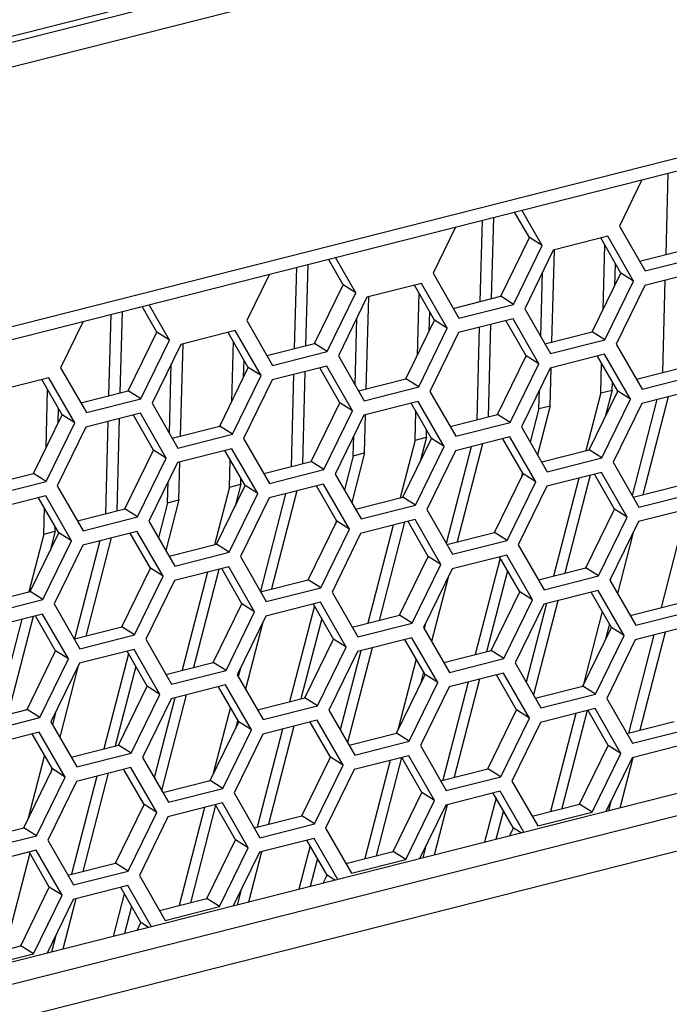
# Model space of a CAD drawing. Header units: millimetres. Extents: x 0 to 420, y 0 to 297.
# Tile 93 of 136: x 334.52 to 337.38, y 117.88 to 122.21. Entities that reach past the tile are written whole.
import ezdxf

# ---------------------------------------------------------------- set-up
doc = ezdxf.new("R2010")
doc.units = ezdxf.units.MM
doc.header["$LTSCALE"] = 23.1
doc.layers.get('0').update_dxf_attribs({"linetype": 'CONTINUOUS'})

msp = doc.modelspace()

# ---------------------------------------------------------------- linework, layer by layer
at = {"color": 7, "linetype": 'Continuous'}
for p, q in [((362.2681, 129.1872), (327.6366, 120.4005)), ((362.2525, 129.1564), (327.621, 120.3697)), ((360.9696, 128.7219), (328.9277, 120.5923)), ((330.8356, 119.9355), (359, 127.0814)), ((330.7777, 119.8633), (358.9421, 127.0091)), ((357.4416, 123.8887), (331.9567, 117.4227)), ((357.5382, 123.8141), (332.0279, 117.3417)), ((357.5902, 123.6723), (332.08, 117.1999)), ((337.3635, 121.179), (337.3731, 121.5366)), ((337.2577, 121.5074), (337.1586, 121.304)), ((336.7628, 121.253), (336.6982, 121.3654)), ((336.8186, 121.2177), (336.7292, 121.3733)), ((336.5473, 120.9719), (336.5569, 121.3296)), ((336.5971, 120.9846), (336.6067, 121.3422)), ((336.4388, 121.2996), (336.3397, 121.0962)), ((337.1586, 121.304), (337.2722, 121.1064)), ((336.637, 120.9947), (336.7628, 121.253)), ((336.8186, 121.2177), (336.7628, 121.253)), ((337.1075, 121.2593), (336.868, 121.1985)), ((337.1653, 121.0971), (337.0765, 121.2514)), ((337.2211, 121.0618), (337.1075, 121.2593)), ((336.6927, 120.9594), (336.8186, 121.2177)), ((336.868, 121.1985), (336.7422, 120.9403)), ((336.8621, 120.7938), (336.873, 121.1984)), ((337.0867, 120.9359), (337.0944, 121.2203)), ((337.2474, 121.1496), (337.4559, 121.2025)), ((335.9439, 121.0452), (335.8792, 121.1576)), ((335.9997, 121.0099), (335.9102, 121.1655)), ((337.2722, 121.1064), (337.5117, 121.1672)), ((335.7311, 120.7649), (335.7407, 121.1225)), ((335.7808, 120.7775), (335.7904, 121.1351)), ((336.8133, 120.8165), (336.821, 121.102)), ((337.1391, 121.0432), (337.1416, 121.1382)), ((337.51, 121.1034), (337.2705, 121.0426)), ((335.6199, 121.0918), (335.5208, 120.8884)), ((336.3397, 121.0962), (336.4533, 120.8987)), ((337.0394, 120.8388), (337.1653, 121.0971)), ((337.0952, 120.8035), (337.2211, 121.0618)), ((337.2211, 121.0618), (337.1653, 121.0971)), ((337.3495, 120.6594), (337.3605, 121.0654)), ((335.818, 120.7869), (335.9439, 121.0452)), ((335.9997, 121.0099), (335.9439, 121.0452)), ((336.2886, 121.0515), (336.0491, 120.9908)), ((336.3464, 120.8893), (336.2576, 121.0437)), ((336.4021, 120.854), (336.2886, 121.0515)), ((337.2705, 121.0426), (337.1447, 120.7843)), ((335.8738, 120.7516), (335.9997, 121.0099)), ((336.0491, 120.9908), (335.9232, 120.7325)), ((336.0459, 120.5867), (336.0568, 120.9927)), ((336.2707, 120.7339), (336.278, 121.0081)), ((336.4285, 120.9418), (336.637, 120.9947)), ((336.6927, 120.9594), (336.637, 120.9947)), ((334.9646, 120.5704), (334.9742, 120.928)), ((335.1249, 120.8374), (335.0603, 120.9498)), ((335.1807, 120.8021), (335.0913, 120.9577)), ((336.4533, 120.8987), (336.6927, 120.9594)), ((336.7422, 120.9403), (336.8558, 120.7427)), ((334.8009, 120.884), (334.7018, 120.6806)), ((334.9148, 120.5578), (334.9245, 120.9154)), ((335.5208, 120.8884), (335.6344, 120.6909)), ((335.997, 120.6043), (336.0049, 120.9001)), ((336.2205, 120.631), (336.3464, 120.8893)), ((336.323, 120.8413), (336.3253, 120.926)), ((336.4021, 120.854), (336.3464, 120.8893)), ((336.691, 120.8956), (336.4516, 120.8348)), ((336.7488, 120.7333), (336.6601, 120.8877)), ((336.8046, 120.6981), (336.691, 120.8956)), ((335.4696, 120.8437), (335.2302, 120.783)), ((335.5832, 120.6462), (335.4696, 120.8437)), ((336.2763, 120.5957), (336.4021, 120.854)), ((336.5333, 120.4523), (336.5442, 120.8583)), ((336.5831, 120.4649), (336.594, 120.871)), ((334.9991, 120.5791), (335.1249, 120.8374)), ((335.0549, 120.5438), (335.1807, 120.8021)), ((335.1807, 120.8021), (335.1249, 120.8374)), ((335.5274, 120.6815), (335.4386, 120.8359)), ((336.4516, 120.8348), (336.3257, 120.5765)), ((336.831, 120.7859), (337.0394, 120.8388)), ((336.8558, 120.7427), (337.0952, 120.8035)), ((337.0952, 120.8035), (337.0394, 120.8388)), ((335.2302, 120.783), (335.1043, 120.5247)), ((335.2297, 120.3796), (335.2406, 120.7856)), ((335.4546, 120.532), (335.4617, 120.7958)), ((335.6095, 120.734), (335.818, 120.7869)), ((335.8738, 120.7516), (335.818, 120.7869)), ((337.1447, 120.7843), (337.2583, 120.5868)), ((335.5069, 120.6394), (335.5089, 120.7137)), ((335.6344, 120.6909), (335.8738, 120.7516)), ((335.9232, 120.7325), (336.0368, 120.5349)), ((336.623, 120.4751), (336.7488, 120.7333)), ((336.8046, 120.6981), (336.7488, 120.7333)), ((337.0935, 120.7397), (336.8541, 120.6789)), ((337.1513, 120.5774), (337.0625, 120.7318)), ((337.2071, 120.5421), (337.0935, 120.7397)), ((334.7018, 120.6806), (334.8154, 120.4831)), ((335.1806, 120.392), (335.1888, 120.6982)), ((335.4016, 120.4232), (335.5274, 120.6815)), ((335.5832, 120.6462), (335.5274, 120.6815)), ((335.8721, 120.6878), (335.6326, 120.6271)), ((335.9299, 120.5256), (335.8411, 120.6799)), ((335.9857, 120.4903), (335.8721, 120.6878)), ((336.6788, 120.4398), (336.8046, 120.6981)), ((336.8541, 120.6789), (336.7282, 120.4206)), ((336.8546, 120.513), (336.859, 120.6788)), ((337.0769, 120.5694), (337.0804, 120.7007)), ((337.2334, 120.6299), (337.4419, 120.6828)), ((334.6507, 120.636), (334.4112, 120.5752)), ((334.7085, 120.4737), (334.6197, 120.6281)), ((334.7643, 120.4384), (334.6507, 120.636)), ((335.4574, 120.3879), (335.5832, 120.6462)), ((335.6326, 120.6271), (335.5068, 120.3688)), ((335.7171, 120.2452), (335.728, 120.6512)), ((335.7668, 120.2578), (335.7778, 120.6639)), ((336.012, 120.5781), (336.2205, 120.631)), ((336.2763, 120.5957), (336.2205, 120.631)), ((337.2583, 120.5868), (337.4977, 120.6475)), ((334.6385, 120.3301), (334.6453, 120.5836)), ((336.0368, 120.5349), (336.2763, 120.5957)), ((336.8048, 120.5004), (336.807, 120.5824)), ((337.0769, 120.5694), (337.1267, 120.582)), ((337.1267, 120.582), (337.0963, 120.4646)), ((337.1267, 120.582), (337.1276, 120.6186)), ((337.496, 120.5837), (337.2565, 120.523)), ((334.7906, 120.5262), (334.9991, 120.5791)), ((334.8154, 120.4831), (335.0549, 120.5438)), ((335.0549, 120.5438), (334.9991, 120.5791)), ((336.3257, 120.5765), (336.4393, 120.379)), ((337.0769, 120.5694), (337.0113, 120.3155)), ((337.0255, 120.3191), (337.1513, 120.5774)), ((337.0812, 120.2838), (337.2071, 120.5421)), ((337.2071, 120.5421), (337.1513, 120.5774)), ((337.3235, 120.54), (337.2147, 120.1185)), ((337.3733, 120.5526), (337.2619, 120.121)), ((334.6908, 120.4375), (334.6925, 120.5015)), ((335.1043, 120.5247), (335.2179, 120.3272)), ((335.804, 120.2673), (335.9299, 120.5256)), ((335.9857, 120.4903), (335.9299, 120.5256)), ((336.2746, 120.5319), (336.0351, 120.4711)), ((336.3324, 120.3696), (336.2436, 120.524)), ((336.3882, 120.3343), (336.2746, 120.5319)), ((336.8048, 120.5004), (336.7669, 120.3534)), ((336.8546, 120.513), (336.7989, 120.2976)), ((336.8048, 120.5004), (336.8546, 120.513)), ((337.2565, 120.523), (337.1307, 120.2647)), ((334.5826, 120.2154), (334.7085, 120.4737)), ((334.7643, 120.4384), (334.7085, 120.4737)), ((335.0532, 120.48), (334.8137, 120.4193)), ((334.9506, 120.0507), (334.9615, 120.4568)), ((335.111, 120.3178), (335.0222, 120.4722)), ((335.1668, 120.2825), (335.0532, 120.48)), ((335.8598, 120.232), (335.9857, 120.4903)), ((336.0351, 120.4711), (335.9093, 120.2128)), ((336.0384, 120.3059), (336.0429, 120.4731)), ((336.2607, 120.3623), (336.2641, 120.4884)), ((336.4145, 120.4222), (336.623, 120.4751)), ((336.6788, 120.4398), (336.623, 120.4751)), ((334.6384, 120.1801), (334.7643, 120.4384)), ((334.8137, 120.4193), (334.6878, 120.161)), ((334.9008, 120.0381), (334.9118, 120.4442)), ((335.1931, 120.3703), (335.4016, 120.4232)), ((335.4574, 120.3879), (335.4016, 120.4232)), ((336.4393, 120.379), (336.6788, 120.4398)), ((336.7282, 120.4206), (336.8418, 120.2231)), ((335.2179, 120.3272), (335.4574, 120.3879)), ((335.5068, 120.3688), (335.6204, 120.1712)), ((335.9886, 120.2933), (335.9909, 120.3804)), ((336.2065, 120.1113), (336.3324, 120.3696)), ((336.2607, 120.3623), (336.3104, 120.3749)), ((336.3104, 120.3749), (336.2828, 120.2679)), ((336.3104, 120.3749), (336.3113, 120.4063)), ((336.3882, 120.3343), (336.3324, 120.3696)), ((336.6771, 120.3759), (336.4376, 120.3152)), ((336.7349, 120.2137), (336.6461, 120.3681)), ((336.7906, 120.1784), (336.6771, 120.3759)), ((335.4556, 120.3241), (335.2162, 120.2633)), ((335.5692, 120.1266), (335.4556, 120.3241)), ((336.2607, 120.3623), (336.1951, 120.1084)), ((336.2623, 120.076), (336.3882, 120.3343)), ((336.5073, 120.3329), (336.3975, 119.9077)), ((336.5571, 120.3455), (336.4456, 119.914)), ((334.9851, 120.0595), (335.111, 120.3178)), ((335.0409, 120.0242), (335.1668, 120.2825)), ((335.1668, 120.2825), (335.111, 120.3178)), ((335.5134, 120.1619), (335.4247, 120.3162)), ((335.9886, 120.2933), (335.9497, 120.1426)), ((336.0384, 120.3059), (335.9818, 120.0867)), ((335.9886, 120.2933), (336.0384, 120.3059)), ((336.4376, 120.3152), (336.3117, 120.0569)), ((336.817, 120.2662), (337.0255, 120.3191)), ((336.8418, 120.2231), (337.0812, 120.2838)), ((337.0812, 120.2838), (337.0255, 120.3191)), ((335.2162, 120.2633), (335.0903, 120.005)), ((335.2221, 120.0988), (335.2266, 120.266)), ((335.4444, 120.1552), (335.4477, 120.2762)), ((335.5956, 120.2144), (335.804, 120.2673)), ((335.8598, 120.232), (335.804, 120.2673)), ((337.1307, 120.2647), (337.2443, 120.0671)), ((334.3741, 120.1625), (334.5826, 120.2154)), ((334.6384, 120.1801), (334.5826, 120.2154)), ((335.4942, 120.1678), (335.4949, 120.1941)), ((335.6204, 120.1712), (335.8598, 120.232)), ((335.9093, 120.2128), (336.0229, 120.0153)), ((336.609, 119.9554), (336.7349, 120.2137)), ((336.732, 120.2186), (336.7262, 120.1959)), ((336.7906, 120.1784), (336.7349, 120.2137)), ((337.0795, 120.22), (336.8401, 120.1593)), ((336.9801, 120.1948), (336.8687, 119.7632)), ((337.0299, 120.2074), (336.9185, 119.7759)), ((337.1373, 120.0578), (337.0486, 120.2121)), ((337.1931, 120.0225), (337.0795, 120.22)), ((334.399, 120.1194), (334.6384, 120.1801)), ((334.6878, 120.161), (334.8014, 119.9634)), ((335.1724, 120.0862), (335.1748, 120.1785)), ((335.4444, 120.1552), (335.3789, 119.9014)), ((335.3876, 119.9036), (335.5134, 120.1619)), ((335.4444, 120.1552), (335.4942, 120.1678)), ((335.4942, 120.1678), (335.4692, 120.0711)), ((335.5692, 120.1266), (335.5134, 120.1619)), ((335.8581, 120.1682), (335.6187, 120.1074)), ((335.9159, 120.0059), (335.8271, 120.1603)), ((335.9717, 119.9706), (335.8581, 120.1682)), ((336.6648, 119.9201), (336.7906, 120.1784)), ((336.8401, 120.1593), (336.7142, 119.901)), ((337.2195, 120.1103), (337.4279, 120.1632)), ((334.6367, 120.1163), (334.3972, 120.0556)), ((334.6945, 119.9541), (334.6057, 120.1085)), ((334.7503, 119.9188), (334.6367, 120.1163)), ((335.4434, 119.8683), (335.5692, 120.1266)), ((335.6187, 120.1074), (335.4928, 119.8491)), ((335.6911, 120.1258), (335.5803, 119.6969)), ((335.7409, 120.1384), (335.6294, 119.7069)), ((335.998, 120.0584), (336.2065, 120.1113)), ((336.2623, 120.076), (336.2065, 120.1113)), ((337.2443, 120.0671), (337.4837, 120.1279)), ((334.6282, 119.9481), (334.6313, 120.0639)), ((335.1724, 120.0862), (335.1325, 119.9317)), ((335.2221, 120.0988), (335.1646, 119.8759)), ((335.1724, 120.0862), (335.2221, 120.0988)), ((336.0229, 120.0153), (336.2623, 120.076)), ((337.482, 120.0641), (337.2426, 120.0033)), ((334.7766, 120.0066), (334.9851, 120.0595)), ((334.8014, 119.9634), (335.0409, 120.0242)), ((335.0409, 120.0242), (334.9851, 120.0595)), ((336.3117, 120.0569), (336.4253, 119.8594)), ((337.0115, 119.7995), (337.1373, 120.0578)), ((337.0673, 119.7642), (337.1931, 120.0225)), ((337.1931, 120.0225), (337.1373, 120.0578)), ((337.4523, 120.054), (337.3415, 119.6252)), ((334.678, 119.9607), (334.6785, 119.9818)), ((335.0903, 120.005), (335.2039, 119.8075)), ((335.7901, 119.7476), (335.9159, 120.0059)), ((335.9149, 120.0078), (335.9126, 119.9992)), ((335.9717, 119.9706), (335.9159, 120.0059)), ((336.2606, 120.0122), (336.0211, 119.9515)), ((336.1639, 119.9877), (336.0525, 119.5562)), ((336.2137, 120.0003), (336.1022, 119.5688)), ((336.3184, 119.85), (336.2296, 120.0044)), ((336.3742, 119.8147), (336.2606, 120.0122)), ((337.2426, 120.0033), (337.1167, 119.745)), ((334.6282, 119.9481), (334.5627, 119.6943)), ((334.5686, 119.6958), (334.6945, 119.9541)), ((334.6282, 119.9481), (334.678, 119.9607)), ((334.678, 119.9607), (334.6557, 119.8744)), ((334.7503, 119.9188), (334.6945, 119.9541)), ((335.0392, 119.9604), (334.7997, 119.8996)), ((334.9246, 119.9313), (334.8132, 119.4998)), ((335.097, 119.7981), (335.0082, 119.9525)), ((335.1528, 119.7628), (335.0392, 119.9604)), ((335.8458, 119.7123), (335.9717, 119.9706)), ((336.0211, 119.9515), (335.8953, 119.6932)), ((336.4005, 119.9025), (336.609, 119.9554)), ((336.6648, 119.9201), (336.609, 119.9554)), ((337.2189, 119.9549), (337.1499, 119.6874)), ((334.6244, 119.6605), (334.7503, 119.9188)), ((334.7997, 119.8996), (334.6739, 119.6413)), ((334.8749, 119.9187), (334.7634, 119.4871)), ((335.1791, 119.8507), (335.3876, 119.9036)), ((335.4434, 119.8683), (335.3876, 119.9036)), ((336.4253, 119.8594), (336.6648, 119.9201)), ((336.7142, 119.901), (336.8278, 119.7034)), ((335.2039, 119.8075), (335.4434, 119.8683)), ((335.4928, 119.8491), (335.6064, 119.6516)), ((336.1925, 119.5917), (336.3184, 119.85)), ((336.3742, 119.8147), (336.3184, 119.85)), ((336.6631, 119.8563), (336.4236, 119.7955)), ((336.7209, 119.694), (336.6321, 119.8484)), ((336.7767, 119.6588), (336.6631, 119.8563)), ((335.4417, 119.8044), (335.2022, 119.7437)), ((335.5553, 119.6069), (335.4417, 119.8044)), ((336.2483, 119.5564), (336.3742, 119.8147)), ((336.6351, 119.8432), (336.5253, 119.4181)), ((334.9711, 119.5398), (335.097, 119.7981)), ((335.0269, 119.5045), (335.1528, 119.7628)), ((335.1528, 119.7628), (335.097, 119.7981)), ((335.3477, 119.7806), (335.2362, 119.3491)), ((335.3975, 119.7932), (335.286, 119.3617)), ((335.4995, 119.6422), (335.4107, 119.7966)), ((336.4236, 119.7955), (336.2978, 119.5372)), ((336.4054, 119.7581), (336.3327, 119.4765)), ((336.6672, 119.7874), (336.5751, 119.4307)), ((336.803, 119.7466), (337.0115, 119.7995)), ((336.8278, 119.7034), (337.0673, 119.7642)), ((337.0673, 119.7642), (337.0115, 119.7995)), ((335.2022, 119.7437), (335.0763, 119.4854)), ((335.5816, 119.6947), (335.7901, 119.7476)), ((335.8458, 119.7123), (335.7901, 119.7476)), ((337.1167, 119.745), (337.2303, 119.5475)), ((337.12, 119.7518), (337.1181, 119.7446)), ((334.3602, 119.6429), (334.5686, 119.6958)), ((334.6244, 119.6605), (334.5686, 119.6958)), ((335.6064, 119.6516), (335.8458, 119.7123)), ((335.8953, 119.6932), (336.0089, 119.4956)), ((336.595, 119.4358), (336.7209, 119.694)), ((336.7767, 119.6588), (336.7209, 119.694)), ((337.0655, 119.7004), (336.8261, 119.6396)), ((337.1233, 119.5381), (337.0346, 119.6925)), ((337.1791, 119.5028), (337.0655, 119.7004)), ((334.385, 119.5997), (334.6244, 119.6605)), ((334.6739, 119.6413), (334.7875, 119.4438)), ((335.3736, 119.3839), (335.4995, 119.6422)), ((335.5553, 119.6069), (335.4995, 119.6422)), ((335.8441, 119.6485), (335.6047, 119.5878)), ((335.8179, 119.6324), (335.7091, 119.211)), ((335.9019, 119.4863), (335.8132, 119.6407)), ((335.9577, 119.451), (335.8441, 119.6485)), ((336.6508, 119.4005), (336.7767, 119.6588)), ((336.8261, 119.6396), (336.7002, 119.3813)), ((336.8375, 119.6425), (336.7484, 119.2975)), ((336.8873, 119.6551), (336.7805, 119.2417)), ((337.2055, 119.5906), (337.4139, 119.6435)), ((334.6227, 119.5967), (334.3833, 119.5359)), ((334.5812, 119.5861), (334.4698, 119.1546)), ((334.6805, 119.4344), (334.5917, 119.5888)), ((334.7363, 119.3991), (334.6227, 119.5967)), ((335.4294, 119.3486), (335.5553, 119.6069)), ((335.6047, 119.5878), (335.4788, 119.3295)), ((335.9841, 119.5388), (336.1925, 119.5917)), ((336.2483, 119.5564), (336.1925, 119.5917)), ((337.0829, 119.6084), (336.9988, 119.2825)), ((337.2303, 119.5475), (337.4697, 119.6082)), ((334.5315, 119.5735), (334.42, 119.142)), ((335.5918, 119.5614), (335.5155, 119.2657)), ((335.85, 119.5766), (335.7589, 119.2236)), ((336.0089, 119.4956), (336.2483, 119.5564)), ((336.3064, 119.5551), (336.3006, 119.5323)), ((337.115, 119.5526), (337.0977, 119.4856)), ((337.468, 119.5444), (337.2286, 119.4837)), ((334.7626, 119.4869), (334.9711, 119.5398)), ((334.7875, 119.4438), (335.0269, 119.5045)), ((335.0269, 119.5045), (334.9711, 119.5398)), ((336.2978, 119.5372), (336.4114, 119.3397)), ((336.9975, 119.2798), (337.1233, 119.5381)), ((337.0533, 119.2445), (337.1791, 119.5028)), ((337.1791, 119.5028), (337.1233, 119.5381)), ((337.3104, 119.5044), (337.1989, 119.0729)), ((337.3601, 119.517), (337.2487, 119.0855)), ((335.0763, 119.4854), (335.1899, 119.2879)), ((335.7761, 119.228), (335.9019, 119.4863)), ((335.9577, 119.451), (335.9019, 119.4863)), ((336.2466, 119.4926), (336.0072, 119.4318)), ((336.3044, 119.3303), (336.2156, 119.4847)), ((336.3602, 119.295), (336.2466, 119.4926)), ((337.2286, 119.4837), (337.1027, 119.2254)), ((334.5547, 119.1761), (334.6805, 119.4344)), ((334.7363, 119.3991), (334.6805, 119.4344)), ((335.0252, 119.4407), (334.7857, 119.38)), ((335.0007, 119.4216), (334.8929, 119.0039)), ((335.083, 119.2785), (334.9942, 119.4329)), ((335.1388, 119.2432), (335.0252, 119.4407)), ((335.8319, 119.1927), (335.9577, 119.451)), ((336.0072, 119.4318), (335.8813, 119.1735)), ((336.0213, 119.4354), (335.9312, 119.0867)), ((336.0711, 119.448), (335.9633, 119.0309)), ((336.3865, 119.3829), (336.595, 119.4358)), ((336.6508, 119.4005), (336.595, 119.4358)), ((334.6105, 119.1408), (334.7363, 119.3991)), ((334.7857, 119.38), (334.6599, 119.1217)), ((335.1651, 119.331), (335.3736, 119.3839)), ((335.4294, 119.3486), (335.3736, 119.3839)), ((336.2658, 119.3975), (336.1852, 119.0858)), ((336.4114, 119.3397), (336.6508, 119.4005)), ((336.7002, 119.3813), (336.8138, 119.1838)), ((334.7783, 119.3647), (334.6983, 119.0549)), ((335.0328, 119.3657), (334.9426, 119.0165)), ((335.1899, 119.2879), (335.4294, 119.3486)), ((335.4788, 119.3295), (335.5924, 119.1319)), ((335.4929, 119.3583), (335.4834, 119.3215)), ((336.1786, 119.072), (336.3044, 119.3303)), ((336.2979, 119.3417), (336.2842, 119.2889)), ((336.3602, 119.295), (336.3044, 119.3303)), ((336.6491, 119.3366), (336.4096, 119.2759)), ((336.7069, 119.1744), (336.6181, 119.3288)), ((336.7627, 119.1391), (336.6491, 119.3366)), ((335.4277, 119.2848), (335.1882, 119.224)), ((335.5413, 119.0873), (335.4277, 119.2848)), ((336.2343, 119.0367), (336.3602, 119.295)), ((336.4941, 119.2973), (336.3827, 118.8658)), ((336.5439, 119.31), (336.4324, 118.8784)), ((334.9571, 119.0202), (335.083, 119.2785)), ((335.0129, 118.9849), (335.1388, 119.2432)), ((335.1388, 119.2432), (335.083, 119.2785)), ((335.2548, 119.2409), (335.1461, 118.8201)), ((335.4855, 119.1226), (335.3967, 119.2769)), ((336.4096, 119.2759), (336.2838, 119.0176)), ((336.789, 119.2269), (336.9975, 119.2798)), ((336.8138, 119.1838), (337.0533, 119.2445)), ((337.0533, 119.2445), (336.9975, 119.2798)), ((335.1882, 119.224), (335.0624, 118.9657)), ((335.2051, 119.2283), (335.114, 118.8759)), ((335.5676, 119.1751), (335.7761, 119.228)), ((335.8319, 119.1927), (335.7761, 119.228)), ((337.1027, 119.2254), (337.2163, 119.0278)), ((334.3462, 119.1232), (334.5547, 119.1761)), ((334.6105, 119.1408), (334.5547, 119.1761)), ((334.6793, 119.1616), (334.6662, 119.1107)), ((335.4486, 119.1867), (335.3717, 118.8891)), ((335.5924, 119.1319), (335.8319, 119.1927)), ((335.8813, 119.1735), (335.9949, 118.976)), ((336.581, 118.9161), (336.7069, 119.1744)), ((336.7627, 119.1391), (336.7069, 119.1744)), ((337.0516, 119.1807), (336.8121, 119.12)), ((336.967, 119.1592), (336.8555, 118.7277)), ((337.0167, 119.1719), (336.9053, 118.7403)), ((337.1094, 119.0185), (337.0206, 119.1728)), ((337.1652, 118.9832), (337.0516, 119.1807)), ((334.371, 119.0801), (334.6105, 119.1408)), ((334.6599, 119.1217), (334.7735, 118.9241)), ((335.3596, 118.8643), (335.4855, 119.1226)), ((335.4807, 119.1309), (335.4707, 119.0921)), ((335.5413, 119.0873), (335.4855, 119.1226)), ((335.8302, 119.1289), (335.5907, 119.0681)), ((335.888, 118.9666), (335.7992, 119.121)), ((335.9437, 118.9313), (335.8302, 119.1289)), ((336.6368, 118.8808), (336.7627, 119.1391)), ((336.8121, 119.12), (336.6863, 118.8617)), ((337.1915, 119.071), (337.4, 119.1239)), ((334.6087, 119.077), (334.3693, 119.0163)), ((334.6665, 118.9148), (334.5778, 119.0692)), ((334.7223, 118.8795), (334.6087, 119.077)), ((335.4154, 118.829), (335.5413, 119.0873)), ((335.5907, 119.0681), (335.4648, 118.8098)), ((335.6779, 119.0902), (335.5665, 118.6587)), ((335.7277, 119.1029), (335.6162, 118.6713)), ((335.9701, 119.0191), (336.1786, 119.072)), ((336.2343, 119.0367), (336.1786, 119.072)), ((337.2163, 119.0278), (337.4558, 119.0886)), ((335.9949, 118.976), (336.2343, 119.0367)), ((337.454, 119.0248), (337.2146, 118.964)), ((334.7487, 118.9673), (334.9571, 119.0202)), ((334.7735, 118.9241), (335.0129, 118.9849)), ((335.0129, 118.9849), (334.9571, 119.0202)), ((336.2838, 119.0176), (336.3974, 118.8201)), ((336.9835, 118.7602), (337.1094, 119.0185)), ((337.0393, 118.7249), (337.1652, 118.9832)), ((337.1652, 118.9832), (337.1094, 119.0185)), ((334.6314, 118.9759), (334.5582, 118.6923)), ((335.0624, 118.9657), (335.176, 118.7682)), ((335.7621, 118.7083), (335.888, 118.9666)), ((335.9437, 118.9313), (335.888, 118.9666)), ((336.2326, 118.9729), (335.9932, 118.9122)), ((336.1507, 118.9522), (336.0393, 118.5206)), ((336.2005, 118.9648), (336.0891, 118.5332)), ((336.2904, 118.8107), (336.2017, 118.9651)), ((336.3462, 118.7754), (336.2326, 118.9729)), ((337.2146, 118.964), (337.0993, 118.7275)), ((337.2171, 118.9634), (337.1602, 118.7429)), ((334.5407, 118.6565), (334.6665, 118.9148)), ((334.6635, 118.9201), (334.6571, 118.8954)), ((334.7223, 118.8795), (334.6665, 118.9148)), ((335.0112, 118.9211), (334.7718, 118.8603)), ((334.9114, 118.8958), (334.8, 118.4642)), ((335.069, 118.7588), (334.9802, 118.9132)), ((335.1248, 118.7235), (335.0112, 118.9211)), ((335.8179, 118.673), (335.9437, 118.9313)), ((335.9932, 118.9122), (335.8673, 118.6539)), ((336.3726, 118.8632), (336.581, 118.9161)), ((336.6368, 118.8808), (336.581, 118.9161)), ((334.5965, 118.6212), (334.7223, 118.8795)), ((334.7718, 118.8603), (334.6459, 118.602)), ((334.8617, 118.8831), (334.7502, 118.4516)), ((335.1511, 118.8114), (335.3596, 118.8643)), ((335.4154, 118.829), (335.3596, 118.8643)), ((336.3974, 118.8201), (336.6368, 118.8808)), ((336.6863, 118.8617), (336.7998, 118.6641)), ((335.176, 118.7682), (335.4154, 118.829)), ((335.4648, 118.8098), (335.5784, 118.6123)), ((336.1646, 118.5524), (336.2904, 118.8107)), ((336.3462, 118.7754), (336.2904, 118.8107)), ((336.6351, 118.817), (336.3957, 118.7562)), ((336.6929, 118.6548), (336.6041, 118.8091)), ((336.7391, 118.6361), (336.6351, 118.817)), ((335.4137, 118.7651), (335.1742, 118.7044)), ((335.5273, 118.5676), (335.4137, 118.7651)), ((336.2204, 118.5171), (336.3462, 118.7754)), ((336.6167, 118.7873), (336.5663, 118.5922)), ((337.1214, 118.7728), (337.1104, 118.7303)), ((334.9432, 118.5005), (335.069, 118.7588)), ((334.999, 118.4653), (335.1248, 118.7235)), ((335.1248, 118.7235), (335.069, 118.7588)), ((335.3345, 118.7451), (335.2231, 118.3135)), ((335.3837, 118.7555), (335.2728, 118.3261)), ((335.4715, 118.6029), (335.3827, 118.7573)), ((336.3957, 118.7562), (336.2804, 118.5197)), ((336.4013, 118.7577), (336.344, 118.5358)), ((336.6488, 118.7315), (336.6161, 118.6049)), ((336.775, 118.7073), (336.9835, 118.7602)), ((336.7998, 118.6641), (337.0393, 118.7249)), ((337.0393, 118.7249), (336.9835, 118.7602)), ((335.1742, 118.7044), (335.0484, 118.4461)), ((335.5536, 118.6554), (335.7621, 118.7083)), ((335.8179, 118.673), (335.7621, 118.7083)), ((334.3322, 118.6036), (334.5407, 118.6565)), ((334.5965, 118.6212), (334.5407, 118.6565)), ((335.5784, 118.6123), (335.8179, 118.673)), ((335.8673, 118.6539), (335.9809, 118.4563)), ((336.676, 118.6201), (336.6929, 118.6548)), ((336.7272, 118.6331), (336.6929, 118.6548)), ((334.357, 118.5604), (334.5965, 118.6212)), ((334.6459, 118.602), (334.7595, 118.4045)), ((335.3456, 118.3446), (335.4715, 118.6029)), ((335.5273, 118.5676), (335.4715, 118.6029)), ((335.8162, 118.6092), (335.5767, 118.5485)), ((335.874, 118.447), (335.7852, 118.6014)), ((335.9202, 118.4283), (335.8162, 118.6092)), ((334.5948, 118.5574), (334.3553, 118.4966)), ((334.5665, 118.5447), (334.4566, 118.119)), ((334.6526, 118.3951), (334.5638, 118.5495)), ((334.7084, 118.3598), (334.5948, 118.5574)), ((335.4014, 118.3093), (335.5273, 118.5676)), ((335.5767, 118.5485), (335.4615, 118.3119)), ((335.585, 118.5506), (335.5278, 118.3288)), ((335.7995, 118.5765), (335.7501, 118.3852)), ((335.9561, 118.4995), (336.1646, 118.5524)), ((336.2204, 118.5171), (336.1646, 118.5524)), ((336.3079, 118.5761), (336.2942, 118.5232)), ((334.7347, 118.4477), (334.9432, 118.5005)), ((334.999, 118.4653), (334.9432, 118.5005)), ((335.8316, 118.5207), (335.7998, 118.3978)), ((335.9809, 118.4563), (336.2204, 118.5171)), ((334.7595, 118.4045), (334.999, 118.4653)), ((335.0484, 118.4461), (335.162, 118.2486)), ((335.8571, 118.4123), (335.874, 118.447)), ((335.9082, 118.4253), (335.874, 118.447)), ((334.5267, 118.1368), (334.6526, 118.3951)), ((334.7084, 118.3598), (334.6526, 118.3951)), ((334.9972, 118.4014), (334.7578, 118.3407)), ((335.055, 118.2392), (334.9663, 118.3936)), ((335.1013, 118.2205), (334.9972, 118.4014)), ((335.4943, 118.3793), (335.478, 118.3161)), ((334.5825, 118.1015), (334.7084, 118.3598)), ((334.7578, 118.3407), (334.6425, 118.1042)), ((334.7688, 118.3435), (334.7115, 118.1217)), ((334.9823, 118.3657), (334.9338, 118.1781)), ((335.1372, 118.2917), (335.3456, 118.3446)), ((335.4014, 118.3093), (335.3456, 118.3446)), ((335.0144, 118.3099), (334.9836, 118.1907)), ((335.162, 118.2486), (335.4014, 118.3093)), ((335.0381, 118.2045), (335.055, 118.2392)), ((335.0893, 118.2175), (335.055, 118.2392)), ((334.6808, 118.1826), (334.6618, 118.109)), ((334.3182, 118.0839), (334.5267, 118.1368)), ((334.5825, 118.1015), (334.5267, 118.1368)), ((334.343, 118.0408), (334.5825, 118.1015))]:
    msp.add_line(p, q, dxfattribs=at)

doc.saveas('drawing.dxf')
